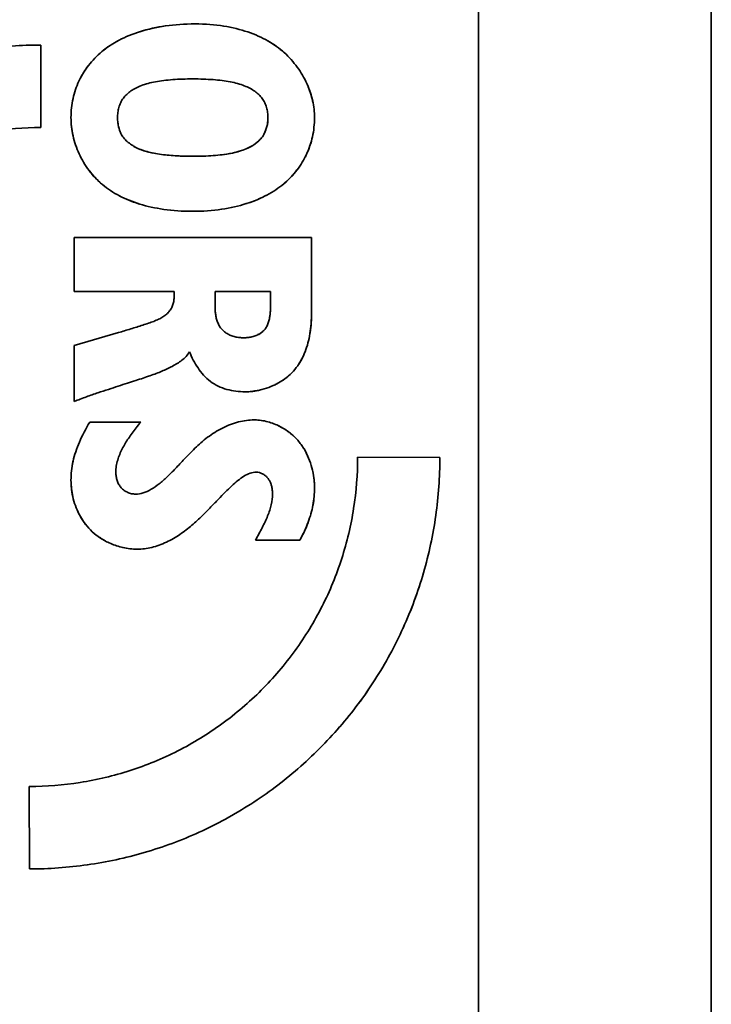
# Model space of a CAD drawing. Header units: millimetres. Extents: x 191 to 396, y 67 to 223.
# Tile 9 of 14: x 388.54 to 396.46, y 95.12 to 106.38. Entities that reach past the tile are written whole.
import ezdxf

# ---------------------------------------------------------------- set-up
doc = ezdxf.new("R2010")
doc.units = ezdxf.units.MM
doc.layers.add('Visible (ISO)', color=7, linetype='Continuous', lineweight=35)

msp = doc.modelspace()

# ---------------------------------------------------------------- linework, layer by layer
at = {"layer": 'Visible (ISO)'}
for p, q in [((396.459, 74.279), (396.459, 117.906)), ((393.792, 85.877), (393.792, 116.052)), ((388.78, 106.094), (388.782, 105.149)), ((390.211, 104.21), (390.211, 104.211)), ((389.162, 103.892), (391.88, 103.892)), ((389.162, 103.274), (389.162, 103.892)), ((391.88, 103.892), (391.88, 103.003)), ((390.308, 103.274), (389.162, 103.274)), ((390.778, 103.274), (390.778, 103.079)), ((391.41, 103.274), (390.778, 103.274)), ((391.41, 103.087), (391.41, 103.274)), ((389.162, 102.656), (389.671, 102.804)), ((389.162, 102.014), (389.162, 102.656)), ((389.341, 101.78), (389.926, 101.78)), ((392.409, 101.377), (393.351, 101.374)), ((390.211, 101.138), (390.211, 101.138)), ((391.748, 100.429), (391.239, 100.429)), ((391.989, 98.059), (391.989, 98.06)), ((388.652, 96.666), (388.649, 97.61))]:
    msp.add_line(p, q, dxfattribs=at)
for points, knots in [([(389.126, 105.263), (389.126, 105.339), (389.135, 105.412), (389.15, 105.481), (389.165, 105.551), (389.188, 105.617), (389.217, 105.681), (389.247, 105.744), (389.284, 105.804), (389.328, 105.86), (389.371, 105.917), (389.422, 105.97), (389.48, 106.019), (389.538, 106.067), (389.604, 106.111), (389.678, 106.15), (389.751, 106.188), (389.833, 106.222), (389.921, 106.249), (390.01, 106.276), (390.106, 106.298), (390.21, 106.313), (390.314, 106.327), (390.426, 106.336), (390.547, 106.336)], [0, 0, 0, 0, 0.125, 0.125, 0.125, 0.25, 0.25, 0.25, 0.375, 0.375, 0.375, 0.5, 0.5, 0.5, 0.625, 0.625, 0.625, 0.75, 0.75, 0.75, 0.875, 0.875, 0.875, 1, 1, 1, 1]), ([(390.207, 106.312), (390.207, 106.312), (390.207, 106.312), (390.206, 106.312), (390.102, 106.297), (390.003, 106.274), (389.913, 106.246)], [0.1248067, 0.1248067, 0.1248067, 0.1248067, 0.125, 0.125, 0.125, 0.248006, 0.248006, 0.248006, 0.248006]), ([(390.547, 106.336), (390.665, 106.336), (390.775, 106.326), (390.875, 106.311), (390.975, 106.295), (391.066, 106.272), (391.15, 106.244), (391.234, 106.215), (391.31, 106.181), (391.38, 106.141), (391.449, 106.102), (391.512, 106.057), (391.568, 106.007), (391.624, 105.956), (391.674, 105.9), (391.718, 105.84), (391.761, 105.781), (391.797, 105.718), (391.826, 105.653), (391.856, 105.589), (391.878, 105.523), (391.893, 105.457), (391.908, 105.392), (391.915, 105.328), (391.915, 105.263)], [0, 0, 0, 0, 0.125, 0.125, 0.125, 0.25, 0.25, 0.25, 0.375, 0.375, 0.375, 0.5, 0.5, 0.5, 0.625, 0.625, 0.625, 0.75, 0.75, 0.75, 0.875, 0.875, 0.875, 1, 1, 1, 1]), ([(389.67, 106.145), (389.667, 106.144), (389.665, 106.143), (389.663, 106.142), (389.592, 106.104), (389.53, 106.061), (389.475, 106.014)], [0.3711574, 0.3711574, 0.3711574, 0.3711574, 0.375, 0.375, 0.375, 0.4952712, 0.4952712, 0.4952712, 0.4952712]), ([(391.565, 106.01), (391.511, 106.057), (391.452, 106.1), (391.386, 106.138), (391.384, 106.139), (391.382, 106.14), (391.381, 106.141)], [0.5064153, 0.5064153, 0.5064153, 0.5064153, 0.625, 0.625, 0.625, 0.6278434, 0.6278434, 0.6278434, 0.6278434]), ([(384.08, 101.385), (384.08, 101.608), (384.096, 101.829), (384.128, 102.05), (384.159, 102.27), (384.206, 102.49), (384.268, 102.705), (384.331, 102.92), (384.408, 103.131), (384.501, 103.336), (384.594, 103.54), (384.703, 103.739), (384.824, 103.929), (384.946, 104.118), (385.081, 104.298), (385.228, 104.469), (385.376, 104.639), (385.536, 104.799), (385.706, 104.947), (385.876, 105.095), (386.056, 105.229), (386.245, 105.351), (386.434, 105.472), (386.633, 105.581), (386.837, 105.674), (387.041, 105.767), (387.251, 105.844), (387.465, 105.906), (387.679, 105.968), (387.899, 106.015), (388.118, 106.047), (388.338, 106.078), (388.558, 106.094), (388.78, 106.094)], [0, 0, 0, 0, 0.090909, 0.090909, 0.090909, 0.181818, 0.181818, 0.181818, 0.272727, 0.272727, 0.272727, 0.363636, 0.363636, 0.363636, 0.454545, 0.454545, 0.454545, 0.545455, 0.545455, 0.545455, 0.636364, 0.636364, 0.636364, 0.727273, 0.727273, 0.727273, 0.818182, 0.818182, 0.818182, 0.909091, 0.909091, 0.909091, 1, 1, 1, 1]), ([(389.326, 105.859), (389.324, 105.856), (389.322, 105.853), (389.32, 105.851), (389.288, 105.808), (389.259, 105.763), (389.235, 105.716)], [0.618982, 0.618982, 0.618982, 0.618982, 0.625, 0.625, 0.625, 0.7210563, 0.7210563, 0.7210563, 0.7210563]), ([(390.523, 105.706), (390.482, 105.706), (390.442, 105.705), (390.404, 105.704), (390.365, 105.703), (390.328, 105.701), (390.292, 105.698), (390.257, 105.695), (390.222, 105.692), (390.189, 105.688), (390.156, 105.684), (390.125, 105.68), (390.095, 105.674), (390.065, 105.669), (390.036, 105.662), (390.009, 105.655), (389.982, 105.648), (389.957, 105.64), (389.933, 105.631), (389.91, 105.622), (389.888, 105.612), (389.868, 105.602), (389.848, 105.591), (389.829, 105.58), (389.812, 105.568), (389.794, 105.556), (389.779, 105.543), (389.764, 105.529), (389.75, 105.516), (389.737, 105.501), (389.726, 105.486), (389.714, 105.47), (389.704, 105.453), (389.696, 105.435), (389.687, 105.417), (389.68, 105.399), (389.675, 105.38), (389.67, 105.361), (389.666, 105.341), (389.663, 105.322), (389.661, 105.302), (389.659, 105.283), (389.659, 105.263)], [0, 0, 0, 0, 0.071429, 0.071429, 0.071429, 0.142857, 0.142857, 0.142857, 0.214286, 0.214286, 0.214286, 0.285714, 0.285714, 0.285714, 0.357143, 0.357143, 0.357143, 0.428571, 0.428571, 0.428571, 0.5, 0.5, 0.5, 0.571429, 0.571429, 0.571429, 0.642857, 0.642857, 0.642857, 0.714286, 0.714286, 0.714286, 0.785714, 0.785714, 0.785714, 0.857143, 0.857143, 0.857143, 0.928571, 0.928571, 0.928571, 1, 1, 1, 1]), ([(391.382, 105.263), (391.382, 105.283), (391.381, 105.302), (391.378, 105.321), (391.376, 105.341), (391.372, 105.36), (391.366, 105.379), (391.361, 105.397), (391.354, 105.416), (391.346, 105.434), (391.337, 105.451), (391.327, 105.468), (391.316, 105.483), (391.305, 105.499), (391.292, 105.513), (391.278, 105.527), (391.263, 105.54), (391.248, 105.553), (391.231, 105.565), (391.213, 105.577), (391.195, 105.588), (391.175, 105.599), (391.155, 105.609), (391.133, 105.619), (391.11, 105.628), (391.087, 105.637), (391.062, 105.646), (391.035, 105.653), (391.008, 105.661), (390.98, 105.667), (390.95, 105.673), (390.92, 105.678), (390.888, 105.683), (390.856, 105.687), (390.823, 105.691), (390.789, 105.695), (390.753, 105.698), (390.718, 105.7), (390.681, 105.702), (390.642, 105.704), (390.604, 105.705), (390.564, 105.706), (390.523, 105.706)], [0, 0, 0, 0, 0.071429, 0.071429, 0.071429, 0.142857, 0.142857, 0.142857, 0.214286, 0.214286, 0.214286, 0.285714, 0.285714, 0.285714, 0.357143, 0.357143, 0.357143, 0.428571, 0.428571, 0.428571, 0.5, 0.5, 0.5, 0.571429, 0.571429, 0.571429, 0.642857, 0.642857, 0.642857, 0.714286, 0.714286, 0.714286, 0.785714, 0.785714, 0.785714, 0.857143, 0.857143, 0.857143, 0.928571, 0.928571, 0.928571, 1, 1, 1, 1]), ([(391.896, 105.446), (391.895, 105.448), (391.895, 105.451), (391.894, 105.453), (391.88, 105.516), (391.859, 105.581), (391.831, 105.644)], [0.120534, 0.120534, 0.120534, 0.120534, 0.125, 0.125, 0.125, 0.2469059, 0.2469059, 0.2469059, 0.2469059]), ([(390.519, 104.191), (390.401, 104.191), (390.291, 104.199), (390.19, 104.213), (390.09, 104.228), (389.998, 104.248), (389.914, 104.274), (389.83, 104.3), (389.752, 104.331), (389.681, 104.368), (389.61, 104.405), (389.546, 104.447), (389.487, 104.496), (389.429, 104.545), (389.378, 104.6), (389.333, 104.659), (389.288, 104.719), (389.251, 104.783), (389.22, 104.849), (389.19, 104.916), (389.166, 104.985), (389.15, 105.054), (389.135, 105.123), (389.126, 105.193), (389.126, 105.263)], [0, 0, 0, 0, 0.125, 0.125, 0.125, 0.25, 0.25, 0.25, 0.375, 0.375, 0.375, 0.5, 0.5, 0.5, 0.625, 0.625, 0.625, 0.75, 0.75, 0.75, 0.875, 0.875, 0.875, 1, 1, 1, 1]), ([(389.659, 105.263), (389.659, 105.244), (389.66, 105.224), (389.663, 105.205), (389.665, 105.186), (389.668, 105.167), (389.673, 105.149), (389.678, 105.13), (389.684, 105.111), (389.692, 105.094), (389.7, 105.076), (389.71, 105.059), (389.721, 105.044), (389.732, 105.028), (389.745, 105.013), (389.76, 104.999), (389.774, 104.985), (389.79, 104.972), (389.807, 104.96), (389.824, 104.948), (389.842, 104.936), (389.862, 104.926), (389.882, 104.915), (389.903, 104.906), (389.926, 104.897), (389.948, 104.888), (389.972, 104.881), (389.998, 104.874), (390.023, 104.867), (390.049, 104.861), (390.077, 104.856), (390.104, 104.851), (390.133, 104.846), (390.162, 104.842), (390.191, 104.838), (390.22, 104.835), (390.25, 104.832), (390.281, 104.829), (390.311, 104.827), (390.342, 104.825), (390.372, 104.824), (390.403, 104.823), (390.433, 104.822), (390.464, 104.821), (390.493, 104.821), (390.523, 104.821)], [0, 0, 0, 0, 0.066667, 0.066667, 0.066667, 0.133333, 0.133333, 0.133333, 0.2, 0.2, 0.2, 0.266667, 0.266667, 0.266667, 0.333333, 0.333333, 0.333333, 0.4, 0.4, 0.4, 0.466667, 0.466667, 0.466667, 0.533333, 0.533333, 0.533333, 0.6, 0.6, 0.6, 0.666667, 0.666667, 0.666667, 0.733333, 0.733333, 0.733333, 0.8, 0.8, 0.8, 0.866667, 0.866667, 0.866667, 0.933333, 0.933333, 0.933333, 1, 1, 1, 1]), ([(391.915, 105.263), (391.915, 105.188), (391.907, 105.115), (391.892, 105.045), (391.876, 104.976), (391.854, 104.909), (391.824, 104.845), (391.795, 104.781), (391.758, 104.721), (391.715, 104.664), (391.672, 104.608), (391.621, 104.555), (391.564, 104.506), (391.507, 104.458), (391.442, 104.415), (391.37, 104.377), (391.298, 104.339), (391.219, 104.306), (391.132, 104.279), (391.046, 104.251), (390.952, 104.23), (390.85, 104.215), (390.748, 104.2), (390.637, 104.191), (390.519, 104.191)], [0, 0, 0, 0, 0.125, 0.125, 0.125, 0.25, 0.25, 0.25, 0.375, 0.375, 0.375, 0.5, 0.5, 0.5, 0.625, 0.625, 0.625, 0.75, 0.75, 0.75, 0.875, 0.875, 0.875, 1, 1, 1, 1]), ([(390.523, 104.821), (390.564, 104.821), (390.605, 104.821), (390.643, 104.823), (390.682, 104.824), (390.719, 104.826), (390.755, 104.829), (390.791, 104.831), (390.825, 104.835), (390.858, 104.839), (390.891, 104.843), (390.923, 104.848), (390.953, 104.853), (390.983, 104.859), (391.012, 104.866), (391.038, 104.873), (391.065, 104.881), (391.09, 104.889), (391.114, 104.898), (391.137, 104.908), (391.158, 104.917), (391.178, 104.928), (391.198, 104.939), (391.217, 104.95), (391.234, 104.962), (391.251, 104.974), (391.267, 104.987), (391.281, 105.001), (391.294, 105.015), (391.307, 105.029), (391.318, 105.045), (391.329, 105.06), (391.338, 105.077), (391.346, 105.095), (391.354, 105.112), (391.361, 105.13), (391.366, 105.149), (391.372, 105.168), (391.376, 105.187), (391.378, 105.206), (391.381, 105.225), (391.382, 105.244), (391.382, 105.263)], [0, 0, 0, 0, 0.071429, 0.071429, 0.071429, 0.142857, 0.142857, 0.142857, 0.214286, 0.214286, 0.214286, 0.285714, 0.285714, 0.285714, 0.357143, 0.357143, 0.357143, 0.428571, 0.428571, 0.428571, 0.5, 0.5, 0.5, 0.571429, 0.571429, 0.571429, 0.642857, 0.642857, 0.642857, 0.714286, 0.714286, 0.714286, 0.785714, 0.785714, 0.785714, 0.857143, 0.857143, 0.857143, 0.928571, 0.928571, 0.928571, 1, 1, 1, 1]), ([(391.382, 105.263), (391.382, 105.227), (391.378, 105.193), (391.37, 105.161), (391.362, 105.129), (391.35, 105.1), (391.335, 105.073)], [0, 0, 0, 0, 0.1111111, 0.1111111, 0.1111111, 0.220399, 0.220399, 0.220399, 0.220399]), ([(388.782, 105.149), (388.587, 105.149), (388.393, 105.134), (388.2, 105.104), (388.008, 105.073), (387.816, 105.028), (387.628, 104.968), (387.441, 104.908), (387.258, 104.833), (387.082, 104.743), (386.906, 104.654), (386.737, 104.55), (386.577, 104.433), (386.417, 104.317), (386.266, 104.188), (386.125, 104.047), (385.985, 103.907), (385.856, 103.756), (385.74, 103.595), (385.623, 103.435), (385.519, 103.265), (385.43, 103.089), (385.34, 102.912), (385.265, 102.729), (385.205, 102.541), (385.144, 102.353), (385.099, 102.161), (385.069, 101.967), (385.038, 101.773), (385.023, 101.579), (385.023, 101.382)], [0, 0, 0, 0, 0.1, 0.1, 0.1, 0.2, 0.2, 0.2, 0.3, 0.3, 0.3, 0.4, 0.4, 0.4, 0.5, 0.5, 0.5, 0.6, 0.6, 0.6, 0.7, 0.7, 0.7, 0.8, 0.8, 0.8, 0.9, 0.9, 0.9, 1, 1, 1, 1]), ([(391.81, 104.815), (391.816, 104.827), (391.822, 104.84), (391.828, 104.853), (391.851, 104.905), (391.87, 104.959), (391.885, 105.015)], [0.7245017, 0.7245017, 0.7245017, 0.7245017, 0.75, 0.75, 0.75, 0.8537388, 0.8537388, 0.8537388, 0.8537388]), ([(390.065, 104.858), (390.023, 104.867), (389.983, 104.877), (389.946, 104.889), (389.909, 104.902), (389.875, 104.918), (389.844, 104.936), (389.843, 104.936), (389.842, 104.937), (389.841, 104.938)], [0.3361694, 0.3361694, 0.3361694, 0.3361694, 0.4444444, 0.4444444, 0.4444444, 0.5555556, 0.5555556, 0.5555556, 0.5594106, 0.5594106, 0.5594106, 0.5594106]), ([(391.277, 104.998), (391.254, 104.976), (391.227, 104.956), (391.197, 104.938), (391.178, 104.927), (391.158, 104.917), (391.137, 104.908)], [0.3336301, 0.3336301, 0.3336301, 0.3336301, 0.4444444, 0.4444444, 0.4444444, 0.5118759, 0.5118759, 0.5118759, 0.5118759]), ([(390.523, 104.821), (390.465, 104.821), (390.409, 104.822), (390.357, 104.825), (390.306, 104.827), (390.259, 104.831), (390.213, 104.836)], [0, 0, 0, 0, 0.1111111, 0.1111111, 0.1111111, 0.2166531, 0.2166531, 0.2166531, 0.2166531]), ([(391.078, 104.886), (391.046, 104.874), (391.011, 104.865), (390.974, 104.857), (390.933, 104.849), (390.89, 104.842), (390.844, 104.837)], [0.5710909, 0.5710909, 0.5710909, 0.5710909, 0.6666667, 0.6666667, 0.6666667, 0.7727564, 0.7727564, 0.7727564, 0.7727564]), ([(389.338, 104.653), (389.378, 104.6), (389.424, 104.551), (389.475, 104.506), (389.489, 104.495), (389.503, 104.483), (389.517, 104.472)], [0.3842001, 0.3842001, 0.3842001, 0.3842001, 0.5, 0.5, 0.5, 0.5304711, 0.5304711, 0.5304711, 0.5304711]), ([(391.56, 104.503), (391.566, 104.508), (391.571, 104.513), (391.577, 104.517), (391.629, 104.563), (391.675, 104.612), (391.714, 104.664)], [0.4874823, 0.4874823, 0.4874823, 0.4874823, 0.5, 0.5, 0.5, 0.6169475, 0.6169475, 0.6169475, 0.6169475]), ([(389.686, 104.365), (389.75, 104.332), (389.821, 104.303), (389.9, 104.278), (389.902, 104.278), (389.904, 104.277), (389.905, 104.276)], [0.6384754, 0.6384754, 0.6384754, 0.6384754, 0.75, 0.75, 0.75, 0.7525788, 0.7525788, 0.7525788, 0.7525788]), ([(391.141, 104.281), (391.143, 104.282), (391.144, 104.282), (391.146, 104.283), (391.231, 104.31), (391.307, 104.343), (391.376, 104.38)], [0.2479255, 0.2479255, 0.2479255, 0.2479255, 0.25, 0.25, 0.25, 0.3690982, 0.3690982, 0.3690982, 0.3690982]), ([(389.671, 102.804), (389.694, 102.81), (389.717, 102.817), (389.74, 102.824), (389.763, 102.831), (389.787, 102.838), (389.81, 102.845), (389.833, 102.852), (389.857, 102.86), (389.88, 102.867), (389.903, 102.874), (389.925, 102.882), (389.948, 102.889), (389.97, 102.896), (389.991, 102.903), (390.012, 102.911), (390.034, 102.918), (390.054, 102.925), (390.074, 102.932), (390.093, 102.94), (390.112, 102.947), (390.13, 102.956), (390.147, 102.964), (390.164, 102.973), (390.179, 102.983), (390.194, 102.993), (390.208, 103.003), (390.221, 103.015), (390.234, 103.026), (390.245, 103.039), (390.255, 103.051), (390.265, 103.064), (390.274, 103.078), (390.281, 103.091), (390.288, 103.105), (390.293, 103.12), (390.297, 103.135), (390.301, 103.15), (390.304, 103.166), (390.305, 103.181), (390.307, 103.197), (390.308, 103.212), (390.308, 103.227), (390.308, 103.243), (390.308, 103.258), (390.308, 103.274)], [0, 0, 0, 0, 0.066667, 0.066667, 0.066667, 0.133333, 0.133333, 0.133333, 0.2, 0.2, 0.2, 0.266667, 0.266667, 0.266667, 0.333333, 0.333333, 0.333333, 0.4, 0.4, 0.4, 0.466667, 0.466667, 0.466667, 0.533333, 0.533333, 0.533333, 0.6, 0.6, 0.6, 0.666667, 0.666667, 0.666667, 0.733333, 0.733333, 0.733333, 0.8, 0.8, 0.8, 0.866667, 0.866667, 0.866667, 0.933333, 0.933333, 0.933333, 1, 1, 1, 1]), ([(390.778, 103.079), (390.778, 103.063), (390.778, 103.047), (390.78, 103.03), (390.782, 103.014), (390.784, 102.997), (390.788, 102.981), (390.791, 102.964), (390.796, 102.948), (390.801, 102.933), (390.807, 102.917), (390.813, 102.902), (390.82, 102.889), (390.828, 102.875), (390.836, 102.862), (390.845, 102.85), (390.855, 102.839), (390.865, 102.828), (390.877, 102.818), (390.888, 102.808), (390.901, 102.799), (390.914, 102.792), (390.928, 102.784), (390.942, 102.777), (390.958, 102.771), (390.973, 102.765), (390.989, 102.759), (391.006, 102.755), (391.022, 102.751), (391.039, 102.749), (391.055, 102.747), (391.072, 102.745), (391.088, 102.744), (391.104, 102.744)], [0, 0, 0, 0, 0.090909, 0.090909, 0.090909, 0.181818, 0.181818, 0.181818, 0.272727, 0.272727, 0.272727, 0.363636, 0.363636, 0.363636, 0.454545, 0.454545, 0.454545, 0.545455, 0.545455, 0.545455, 0.636364, 0.636364, 0.636364, 0.727273, 0.727273, 0.727273, 0.818182, 0.818182, 0.818182, 0.909091, 0.909091, 0.909091, 1, 1, 1, 1]), ([(391.104, 102.744), (391.119, 102.744), (391.135, 102.745), (391.151, 102.747), (391.167, 102.748), (391.183, 102.751), (391.199, 102.755), (391.215, 102.759), (391.231, 102.764), (391.246, 102.77), (391.261, 102.776), (391.275, 102.783), (391.288, 102.791), (391.302, 102.799), (391.314, 102.807), (391.325, 102.818), (391.336, 102.828), (391.346, 102.839), (391.355, 102.851), (391.363, 102.864), (391.371, 102.877), (391.377, 102.892), (391.383, 102.906), (391.389, 102.921), (391.393, 102.937), (391.397, 102.953), (391.401, 102.97), (391.403, 102.987), (391.406, 103.004), (391.408, 103.021), (391.409, 103.038), (391.41, 103.054), (391.41, 103.071), (391.41, 103.087)], [0, 0, 0, 0, 0.090909, 0.090909, 0.090909, 0.181818, 0.181818, 0.181818, 0.272727, 0.272727, 0.272727, 0.363636, 0.363636, 0.363636, 0.454545, 0.454545, 0.454545, 0.545455, 0.545455, 0.545455, 0.636364, 0.636364, 0.636364, 0.727273, 0.727273, 0.727273, 0.818182, 0.818182, 0.818182, 0.909091, 0.909091, 0.909091, 1, 1, 1, 1]), ([(391.88, 103.003), (391.88, 102.959), (391.878, 102.917), (391.874, 102.877), (391.87, 102.838), (391.865, 102.8), (391.858, 102.764), (391.851, 102.727), (391.843, 102.693), (391.833, 102.659), (391.823, 102.625), (391.811, 102.593), (391.798, 102.561), (391.784, 102.529), (391.769, 102.498), (391.751, 102.468), (391.733, 102.438), (391.713, 102.409), (391.69, 102.382), (391.668, 102.355), (391.644, 102.33), (391.617, 102.308), (391.591, 102.285), (391.562, 102.264), (391.533, 102.246), (391.503, 102.227), (391.472, 102.21), (391.44, 102.196), (391.408, 102.181), (391.374, 102.169), (391.34, 102.159), (391.305, 102.148), (391.269, 102.14), (391.233, 102.135), (391.196, 102.129), (391.158, 102.126), (391.12, 102.126)], [0, 0, 0, 0, 0.083333, 0.083333, 0.083333, 0.166667, 0.166667, 0.166667, 0.25, 0.25, 0.25, 0.333333, 0.333333, 0.333333, 0.416667, 0.416667, 0.416667, 0.5, 0.5, 0.5, 0.583333, 0.583333, 0.583333, 0.666667, 0.666667, 0.666667, 0.75, 0.75, 0.75, 0.833333, 0.833333, 0.833333, 0.916667, 0.916667, 0.916667, 1, 1, 1, 1]), ([(391.41, 103.087), (391.41, 103.051), (391.408, 103.017), (391.403, 102.986), (391.403, 102.985), (391.403, 102.985), (391.403, 102.985)], [0, 0, 0, 0, 0.1666667, 0.1666667, 0.1666667, 0.1670127, 0.1670127, 0.1670127, 0.1670127]), ([(391.349, 102.844), (391.345, 102.839), (391.341, 102.834), (391.337, 102.83), (391.32, 102.811), (391.299, 102.796), (391.276, 102.783), (391.275, 102.783), (391.274, 102.783), (391.273, 102.782)], [0.4601694, 0.4601694, 0.4601694, 0.4601694, 0.5, 0.5, 0.5, 0.6666667, 0.6666667, 0.6666667, 0.6727853, 0.6727853, 0.6727853, 0.6727853]), ([(390.483, 102.584), (390.472, 102.565), (390.46, 102.548), (390.445, 102.531), (390.43, 102.515), (390.414, 102.501), (390.397, 102.487), (390.379, 102.473), (390.361, 102.461), (390.343, 102.45), (390.324, 102.438), (390.305, 102.428), (390.286, 102.417), (390.267, 102.407), (390.248, 102.398), (390.228, 102.388), (390.209, 102.379), (390.189, 102.37), (390.168, 102.361), (390.147, 102.353), (390.125, 102.344), (390.102, 102.336), (390.08, 102.327), (390.056, 102.318), (390.031, 102.31), (390.006, 102.301), (389.98, 102.292), (389.953, 102.283), (389.926, 102.274), (389.897, 102.264), (389.867, 102.254), (389.836, 102.245), (389.805, 102.234), (389.772, 102.224), (389.739, 102.213), (389.704, 102.202), (389.668, 102.191), (389.632, 102.179), (389.595, 102.167), (389.555, 102.154), (389.516, 102.141), (389.476, 102.128), (389.434, 102.114), (389.391, 102.099), (389.348, 102.084), (389.302, 102.068), (389.257, 102.051), (389.21, 102.034), (389.162, 102.014)], [0, 0, 0, 0, 0.0625, 0.0625, 0.0625, 0.125, 0.125, 0.125, 0.1875, 0.1875, 0.1875, 0.25, 0.25, 0.25, 0.3125, 0.3125, 0.3125, 0.375, 0.375, 0.375, 0.4375, 0.4375, 0.4375, 0.5, 0.5, 0.5, 0.5625, 0.5625, 0.5625, 0.625, 0.625, 0.625, 0.6875, 0.6875, 0.6875, 0.75, 0.75, 0.75, 0.8125, 0.8125, 0.8125, 0.875, 0.875, 0.875, 0.9375, 0.9375, 0.9375, 1, 1, 1, 1]), ([(391.12, 102.126), (391.084, 102.126), (391.049, 102.128), (391.014, 102.133), (390.98, 102.137), (390.945, 102.144), (390.911, 102.154), (390.877, 102.163), (390.844, 102.176), (390.812, 102.191), (390.78, 102.206), (390.75, 102.224), (390.722, 102.245), (390.694, 102.266), (390.668, 102.29), (390.645, 102.316), (390.621, 102.342), (390.6, 102.37), (390.581, 102.399), (390.561, 102.428), (390.544, 102.458), (390.527, 102.489), (390.511, 102.52), (390.497, 102.552), (390.483, 102.584)], [0, 0, 0, 0, 0.125, 0.125, 0.125, 0.25, 0.25, 0.25, 0.375, 0.375, 0.375, 0.5, 0.5, 0.5, 0.625, 0.625, 0.625, 0.75, 0.75, 0.75, 0.875, 0.875, 0.875, 1, 1, 1, 1]), ([(391.723, 102.424), (391.723, 102.425), (391.723, 102.425), (391.723, 102.425), (391.756, 102.472), (391.783, 102.523), (391.806, 102.581)], [0.5704192, 0.5704192, 0.5704192, 0.5704192, 0.5714286, 0.5714286, 0.5714286, 0.712935, 0.712935, 0.712935, 0.712935]), ([(389.126, 101.114), (389.126, 101.186), (389.134, 101.259), (389.15, 101.331), (389.166, 101.403), (389.19, 101.476), (389.222, 101.55), (389.255, 101.625), (389.294, 101.701), (389.341, 101.78)], [0, 0, 0, 0, 0.333333, 0.333333, 0.333333, 0.666667, 0.666667, 0.666667, 1, 1, 1, 1]), ([(389.926, 101.78), (389.908, 101.757), (389.89, 101.735), (389.873, 101.714), (389.857, 101.693), (389.841, 101.673), (389.827, 101.652), (389.812, 101.632), (389.798, 101.613), (389.785, 101.593), (389.772, 101.573), (389.759, 101.554), (389.747, 101.534), (389.735, 101.514), (389.724, 101.494), (389.714, 101.474), (389.703, 101.453), (389.693, 101.432), (389.684, 101.41), (389.675, 101.389), (389.667, 101.367), (389.661, 101.344), (389.654, 101.322), (389.649, 101.299), (389.645, 101.275), (389.641, 101.252), (389.64, 101.229), (389.64, 101.206)], [0, 0, 0, 0, 0.111111, 0.111111, 0.111111, 0.222222, 0.222222, 0.222222, 0.333333, 0.333333, 0.333333, 0.444444, 0.444444, 0.444444, 0.555556, 0.555556, 0.555556, 0.666667, 0.666667, 0.666667, 0.777778, 0.777778, 0.777778, 0.888889, 0.888889, 0.888889, 1, 1, 1, 1]), ([(389.866, 100.955), (389.895, 100.955), (389.924, 100.959), (389.954, 100.969), (389.984, 100.978), (390.015, 100.992), (390.045, 101.01), (390.076, 101.028), (390.106, 101.049), (390.136, 101.073), (390.166, 101.097), (390.197, 101.124), (390.228, 101.153), (390.259, 101.182), (390.29, 101.214), (390.323, 101.248), (390.355, 101.282), (390.389, 101.318), (390.425, 101.357), (390.462, 101.396), (390.501, 101.437), (390.545, 101.479), (390.59, 101.522), (390.638, 101.565), (390.691, 101.605), (390.744, 101.645), (390.8, 101.681), (390.86, 101.711), (390.92, 101.741), (390.984, 101.765), (391.045, 101.781), (391.106, 101.797), (391.165, 101.804), (391.223, 101.804)], [0, 0, 0, 0, 0.090909, 0.090909, 0.090909, 0.181818, 0.181818, 0.181818, 0.272727, 0.272727, 0.272727, 0.363636, 0.363636, 0.363636, 0.454545, 0.454545, 0.454545, 0.545455, 0.545455, 0.545455, 0.636364, 0.636364, 0.636364, 0.727273, 0.727273, 0.727273, 0.818182, 0.818182, 0.818182, 0.909091, 0.909091, 0.909091, 1, 1, 1, 1]), ([(391.223, 101.804), (391.279, 101.804), (391.331, 101.796), (391.38, 101.783), (391.429, 101.77), (391.474, 101.752), (391.516, 101.731), (391.557, 101.71), (391.595, 101.685), (391.629, 101.659), (391.664, 101.632), (391.695, 101.603), (391.723, 101.571), (391.75, 101.54), (391.774, 101.507), (391.795, 101.473), (391.816, 101.439), (391.833, 101.404), (391.848, 101.367), (391.863, 101.331), (391.876, 101.294), (391.886, 101.256), (391.896, 101.218), (391.903, 101.179), (391.908, 101.141), (391.913, 101.102), (391.915, 101.062), (391.915, 101.023)], [0, 0, 0, 0, 0.111111, 0.111111, 0.111111, 0.222222, 0.222222, 0.222222, 0.333333, 0.333333, 0.333333, 0.444444, 0.444444, 0.444444, 0.555556, 0.555556, 0.555556, 0.666667, 0.666667, 0.666667, 0.777778, 0.777778, 0.777778, 0.888889, 0.888889, 0.888889, 1, 1, 1, 1]), ([(391.541, 101.717), (391.531, 101.723), (391.52, 101.728), (391.51, 101.734), (391.506, 101.736), (391.502, 101.737), (391.498, 101.739)], [0.68234826, 0.68234826, 0.68234826, 0.68234826, 0.71428571, 0.71428571, 0.71428571, 0.72606332, 0.72606332, 0.72606332, 0.72606332]), ([(391.674, 101.62), (391.664, 101.63), (391.654, 101.639), (391.643, 101.648), (391.632, 101.657), (391.621, 101.665), (391.61, 101.673)], [0.53423206, 0.53423206, 0.53423206, 0.53423206, 0.57142857, 0.57142857, 0.57142857, 0.60941042, 0.60941042, 0.60941042, 0.60941042]), ([(388.649, 97.61), (388.845, 97.61), (389.038, 97.626), (389.231, 97.656), (389.424, 97.686), (389.616, 97.731), (389.803, 97.792), (389.99, 97.852), (390.173, 97.927), (390.349, 98.016), (390.525, 98.106), (390.694, 98.21), (390.855, 98.326), (391.015, 98.443), (391.166, 98.572), (391.306, 98.712), (391.446, 98.852), (391.575, 99.004), (391.692, 99.164), (391.808, 99.324), (391.912, 99.494), (392.002, 99.671), (392.091, 99.847), (392.167, 100.03), (392.227, 100.218), (392.287, 100.406), (392.333, 100.599), (392.363, 100.792), (392.393, 100.986), (392.409, 101.18), (392.409, 101.377)], [0, 0, 0, 0, 0.1, 0.1, 0.1, 0.2, 0.2, 0.2, 0.3, 0.3, 0.3, 0.4, 0.4, 0.4, 0.5, 0.5, 0.5, 0.6, 0.6, 0.6, 0.7, 0.7, 0.7, 0.8, 0.8, 0.8, 0.9, 0.9, 0.9, 1, 1, 1, 1]), ([(393.351, 101.374), (393.351, 101.151), (393.335, 100.93), (393.304, 100.71), (393.273, 100.489), (393.225, 100.269), (393.163, 100.054), (393.101, 99.839), (393.023, 99.629), (392.93, 99.424), (392.837, 99.219), (392.729, 99.02), (392.607, 98.831), (392.486, 98.641), (392.351, 98.461), (392.203, 98.291), (392.056, 98.121), (391.895, 97.96), (391.725, 97.813), (391.555, 97.665), (391.375, 97.53), (391.186, 97.409), (390.997, 97.287), (390.799, 97.179), (390.595, 97.086), (390.391, 96.993), (390.181, 96.916), (389.966, 96.854), (389.752, 96.791), (389.533, 96.744), (389.313, 96.713), (389.094, 96.682), (388.874, 96.666), (388.652, 96.666)], [0, 0, 0, 0, 0.090909, 0.090909, 0.090909, 0.181818, 0.181818, 0.181818, 0.272727, 0.272727, 0.272727, 0.363636, 0.363636, 0.363636, 0.454545, 0.454545, 0.454545, 0.545455, 0.545455, 0.545455, 0.636364, 0.636364, 0.636364, 0.727273, 0.727273, 0.727273, 0.818182, 0.818182, 0.818182, 0.909091, 0.909091, 0.909091, 1, 1, 1, 1]), ([(389.152, 101.342), (389.151, 101.337), (389.15, 101.332), (389.149, 101.327), (389.133, 101.255), (389.126, 101.184), (389.126, 101.114)], [0.6437262, 0.6437262, 0.6437262, 0.6437262, 0.6666667, 0.6666667, 0.6666667, 1, 1, 1, 1]), ([(389.64, 101.206), (389.64, 101.189), (389.641, 101.172), (389.644, 101.156), (389.646, 101.14), (389.65, 101.124), (389.655, 101.109), (389.66, 101.094), (389.666, 101.08), (389.674, 101.066), (389.682, 101.053), (389.69, 101.04), (389.701, 101.028), (389.711, 101.017), (389.723, 101.006), (389.735, 100.997), (389.748, 100.988), (389.762, 100.981), (389.776, 100.974), (389.79, 100.968), (389.805, 100.963), (389.82, 100.96), (389.835, 100.957), (389.851, 100.955), (389.866, 100.955)], [0, 0, 0, 0, 0.125, 0.125, 0.125, 0.25, 0.25, 0.25, 0.375, 0.375, 0.375, 0.5, 0.5, 0.5, 0.625, 0.625, 0.625, 0.75, 0.75, 0.75, 0.875, 0.875, 0.875, 1, 1, 1, 1]), ([(391.247, 101.206), (391.225, 101.206), (391.202, 101.202), (391.178, 101.195), (391.155, 101.187), (391.13, 101.175), (391.107, 101.161), (391.083, 101.147), (391.06, 101.129), (391.037, 101.11), (391.014, 101.091), (390.99, 101.07), (390.967, 101.048), (390.943, 101.025), (390.918, 101.002), (390.893, 100.977), (390.868, 100.952), (390.842, 100.925), (390.815, 100.897), (390.788, 100.869), (390.759, 100.839), (390.729, 100.808), (390.698, 100.776), (390.665, 100.743), (390.629, 100.707), (390.593, 100.672), (390.554, 100.635), (390.511, 100.599), (390.468, 100.562), (390.423, 100.527), (390.374, 100.494), (390.325, 100.461), (390.274, 100.431), (390.219, 100.406), (390.165, 100.38), (390.107, 100.359), (390.051, 100.346), (389.995, 100.332), (389.941, 100.325), (389.886, 100.325)], [0, 0, 0, 0, 0.076923, 0.076923, 0.076923, 0.153846, 0.153846, 0.153846, 0.230769, 0.230769, 0.230769, 0.307692, 0.307692, 0.307692, 0.384615, 0.384615, 0.384615, 0.461538, 0.461538, 0.461538, 0.538462, 0.538462, 0.538462, 0.615385, 0.615385, 0.615385, 0.692308, 0.692308, 0.692308, 0.769231, 0.769231, 0.769231, 0.846154, 0.846154, 0.846154, 0.923077, 0.923077, 0.923077, 1, 1, 1, 1]), ([(391.434, 100.955), (391.434, 100.971), (391.433, 100.986), (391.432, 101), (391.43, 101.014), (391.428, 101.028), (391.425, 101.041), (391.422, 101.054), (391.419, 101.067), (391.414, 101.078), (391.41, 101.09), (391.404, 101.102), (391.398, 101.112), (391.392, 101.123), (391.385, 101.133), (391.377, 101.142), (391.369, 101.152), (391.36, 101.16), (391.35, 101.168), (391.34, 101.175), (391.33, 101.182), (391.318, 101.188), (391.307, 101.193), (391.296, 101.198), (391.284, 101.201), (391.272, 101.204), (391.259, 101.206), (391.247, 101.206)], [0, 0, 0, 0, 0.111111, 0.111111, 0.111111, 0.222222, 0.222222, 0.222222, 0.333333, 0.333333, 0.333333, 0.444444, 0.444444, 0.444444, 0.555556, 0.555556, 0.555556, 0.666667, 0.666667, 0.666667, 0.777778, 0.777778, 0.777778, 0.888889, 0.888889, 0.888889, 1, 1, 1, 1]), ([(389.126, 101.114), (389.126, 101.05), (389.133, 100.989), (389.147, 100.929), (389.147, 100.929), (389.147, 100.928), (389.147, 100.928)], [0, 0, 0, 0, 0.1428571, 0.1428571, 0.1428571, 0.1435282, 0.1435282, 0.1435282, 0.1435282]), ([(389.886, 100.325), (389.827, 100.325), (389.773, 100.332), (389.722, 100.344), (389.671, 100.355), (389.624, 100.371), (389.581, 100.389), (389.538, 100.408), (389.5, 100.428), (389.465, 100.451), (389.43, 100.474), (389.398, 100.499), (389.37, 100.525), (389.341, 100.552), (389.315, 100.58), (389.293, 100.61), (389.27, 100.639), (389.25, 100.669), (389.233, 100.701), (389.215, 100.732), (389.2, 100.765), (389.187, 100.798), (389.173, 100.832), (389.162, 100.866), (389.153, 100.901), (389.144, 100.936), (389.138, 100.971), (389.133, 101.007), (389.129, 101.042), (389.126, 101.078), (389.126, 101.114)], [0, 0, 0, 0, 0.1, 0.1, 0.1, 0.2, 0.2, 0.2, 0.3, 0.3, 0.3, 0.4, 0.4, 0.4, 0.5, 0.5, 0.5, 0.6, 0.6, 0.6, 0.7, 0.7, 0.7, 0.8, 0.8, 0.8, 0.9, 0.9, 0.9, 1, 1, 1, 1]), ([(391.239, 100.429), (391.266, 100.477), (391.292, 100.524), (391.315, 100.57), (391.339, 100.616), (391.36, 100.661), (391.378, 100.705), (391.396, 100.749), (391.41, 100.792), (391.42, 100.834), (391.429, 100.876), (391.434, 100.916), (391.434, 100.955)], [0, 0, 0, 0, 0.25, 0.25, 0.25, 0.5, 0.5, 0.5, 0.75, 0.75, 0.75, 1, 1, 1, 1]), ([(391.915, 101.023), (391.915, 100.958), (391.909, 100.892), (391.897, 100.828), (391.885, 100.763), (391.867, 100.699), (391.842, 100.633), (391.818, 100.567), (391.786, 100.498), (391.748, 100.429)], [0, 0, 0, 0, 0.333333, 0.333333, 0.333333, 0.666667, 0.666667, 0.666667, 1, 1, 1, 1]), ([(391.896, 100.819), (391.897, 100.823), (391.897, 100.828), (391.898, 100.832), (391.91, 100.897), (391.915, 100.96), (391.915, 101.023)], [0.6434406, 0.6434406, 0.6434406, 0.6434406, 0.6666667, 0.6666667, 0.6666667, 1, 1, 1, 1]), ([(389.203, 100.759), (389.204, 100.758), (389.204, 100.757), (389.204, 100.756), (389.229, 100.702), (389.259, 100.653), (389.293, 100.609), (389.293, 100.609), (389.293, 100.609), (389.294, 100.608)], [0.2837239, 0.2837239, 0.2837239, 0.2837239, 0.2857143, 0.2857143, 0.2857143, 0.4285714, 0.4285714, 0.4285714, 0.429246, 0.429246, 0.429246, 0.429246]), ([(389.715, 100.345), (389.716, 100.345), (389.717, 100.345), (389.718, 100.345), (389.773, 100.332), (389.829, 100.325), (389.886, 100.325)], [0.8547934, 0.8547934, 0.8547934, 0.8547934, 0.8571429, 0.8571429, 0.8571429, 1, 1, 1, 1]), ([(392.93, 99.423), (393.023, 99.627), (393.1, 99.837), (393.163, 100.053), (393.163, 100.053), (393.163, 100.054), (393.163, 100.055)], [0.72747249, 0.72747249, 0.72747249, 0.72747249, 0.81818182, 0.81818182, 0.81818182, 0.81851176, 0.81851176, 0.81851176, 0.81851176]), ([(392.204, 98.291), (392.351, 98.461), (392.486, 98.642), (392.607, 98.831), (392.607, 98.831), (392.607, 98.831), (392.607, 98.831)], [0.54559162, 0.54559162, 0.54559162, 0.54559162, 0.63636364, 0.63636364, 0.63636364, 0.63641536, 0.63641536, 0.63641536, 0.63641536]), ([(388.652, 96.666), (388.874, 96.666), (389.094, 96.682), (389.314, 96.713), (389.533, 96.744), (389.752, 96.791), (389.966, 96.853)], [0, 0, 0, 0, 0.0909091, 0.0909091, 0.0909091, 0.1816114, 0.1816114, 0.1816114, 0.1816114])]:
    msp.add_open_spline(points, degree=3, knots=knots, dxfattribs=at)
for points in [[(391.151, 106.243), (391.066, 106.272), (390.973, 106.295), (390.872, 106.311)], [(389.126, 105.263), (389.126, 105.196), (389.134, 105.129), (389.149, 105.062)], [(389.697, 105.084), (389.686, 105.107), (389.677, 105.131), (389.671, 105.158)], [(390.19, 104.213), (390.293, 104.199), (390.403, 104.191), (390.519, 104.191)], [(390.519, 104.191), (390.637, 104.191), (390.748, 104.199), (390.853, 104.215)], [(391.861, 102.78), (391.873, 102.849), (391.88, 102.923), (391.88, 103.003)], [(391.466, 102.208), (391.518, 102.234), (391.566, 102.264), (391.608, 102.3)], [(391.12, 102.126), (391.18, 102.126), (391.238, 102.133), (391.296, 102.147)], [(391.339, 101.792), (391.3, 101.8), (391.261, 101.804), (391.223, 101.804)], [(391.837, 101.392), (391.816, 101.44), (391.791, 101.483), (391.762, 101.523)], [(391.915, 101.023), (391.915, 101.089), (391.909, 101.152), (391.896, 101.213)], [(391.748, 100.429), (391.786, 100.497), (391.817, 100.564), (391.841, 100.629)], [(389.411, 100.49), (389.444, 100.464), (389.48, 100.441), (389.518, 100.42)], [(391.186, 97.409), (391.375, 97.53), (391.555, 97.665), (391.725, 97.813)]]:
    msp.add_open_spline(points, degree=3, dxfattribs=at)

doc.saveas('drawing.dxf')
